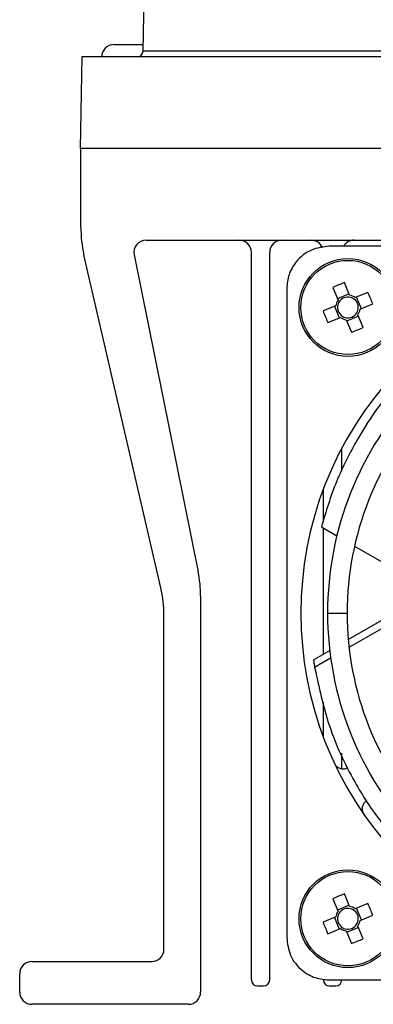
# Model space of a CAD drawing. Header units: millimetres. Extents: x -0.66 to 0.91, y -0.4 to 0.64.
# Tile 9 of 241: x -0.0314 to -0.0025, y -0.348 to -0.2675. Entities that reach past the tile are written whole.
import ezdxf

# ---------------------------------------------------------------- set-up
doc = ezdxf.new("R2010")
doc.units = ezdxf.units.MM
doc.layers.add('FORMAT', color=7, linetype='Continuous')

msp = doc.modelspace()

# ---------------------------------------------------------------- linework, layer by layer
at = {"layer": 'FORMAT', "color": 7, "linetype": 'Continuous', "lineweight": 25}
for p, q in [((-0.021333, -0.270031), (-0.01917, -0.14611)), ((-0.023729, -0.269522), (-0.021328, -0.269522)), ((-0.026342, -0.270522), (-0.026473, -0.278022)), ((0.203483, -0.270522), (-0.026342, -0.270522)), ((-0.021333, -0.270031), (0.198474, -0.270031)), ((0.203614, -0.278022), (-0.026473, -0.278022)), ((-0.026429, -0.284471), (-0.026429, -0.278022)), ((-0.021093, -0.285522), (0.198234, -0.285522)), ((-0.012479, -0.346022), (-0.012479, -0.286522)), ((-0.010979, -0.346022), (-0.010979, -0.286522)), ((0.046963, -0.286018), (-0.006121, -0.286018)), ((-0.019886, -0.313952), (-0.026173, -0.28672)), ((-0.022073, -0.28672), (-0.016828, -0.312652)), ((-0.004436, -0.290023), (-0.004864, -0.288992)), ((-0.009583, -0.28948), (-0.009583, -0.342564)), ((-0.005815, -0.289386), (-0.005387, -0.290418)), ((-0.00448, -0.289916), (-0.005432, -0.290311)), ((-0.002943, -0.289786), (-0.003975, -0.290214)), ((-0.003474, -0.291121), (-0.003868, -0.29017)), ((-0.00358, -0.291165), (-0.002549, -0.290738)), ((-0.005578, -0.290879), (-0.00661, -0.291307)), ((-0.005685, -0.290923), (-0.00529, -0.291874)), ((-0.006215, -0.292258), (-0.005184, -0.29183)), ((-0.004723, -0.292021), (-0.004295, -0.293053)), ((-0.004678, -0.292128), (-0.003727, -0.291733)), ((-0.003343, -0.292658), (-0.003771, -0.291626)), ((-0.005079, -0.304412), (-0.005079, -0.302529)), ((-0.006579, -0.308463), (-0.006579, -0.305857)), ((-0.006749, -0.30897), (-0.005484, -0.309701)), ((-0.006579, -0.319367), (-0.006579, -0.309069)), ((-0.004037, -0.310537), (-4.8e-05, -0.312839)), ((-0.016629, -0.314634), (-0.016629, -0.347022)), ((-0.019629, -0.343522), (-0.019629, -0.316202)), ((-0.006244, -0.316022), (-0.004644, -0.316022)), ((-0.00455, -0.318195), (-0.000292, -0.315737)), ((-0.004488, -0.318821), (-0.000291, -0.316399)), ((-0.00739, -0.319834), (-0.006069, -0.319072)), ((-0.007299, -0.320445), (-0.005991, -0.319689)), ((-0.006579, -0.326187), (-0.006579, -0.323303)), ((-0.005079, -0.328748), (-0.005079, -0.327485)), ((-0.004436, -0.340023), (-0.004864, -0.338992)), ((-0.005815, -0.339386), (-0.005387, -0.340418)), ((-0.002943, -0.339786), (-0.003975, -0.340214)), ((-0.00448, -0.339916), (-0.005432, -0.340311)), ((-0.003474, -0.341121), (-0.003868, -0.34017)), ((-0.005578, -0.340879), (-0.00661, -0.341307)), ((-0.005685, -0.340923), (-0.00529, -0.341874)), ((-0.00358, -0.341165), (-0.002549, -0.340738)), ((-0.006215, -0.342258), (-0.005184, -0.34183)), ((-0.004723, -0.342021), (-0.004295, -0.343053)), ((-0.004678, -0.342128), (-0.003727, -0.341733)), ((-0.003343, -0.342658), (-0.003771, -0.341626)), ((-0.030429, -0.344522), (-0.020629, -0.344522)), ((-0.031429, -0.347022), (-0.031429, -0.345522)), ((-0.006121, -0.346026), (0.046963, -0.346026)), ((-0.011979, -0.346522), (-0.011479, -0.346522)), ((-0.006079, -0.346522), (-0.005579, -0.346522)), ((-0.017629, -0.348022), (-0.030429, -0.348022))]:
    msp.add_line(p, q, dxfattribs=at)
for centre, radius in [((-0.004579, -0.291022), 0.004), ((-0.004579, -0.291022), 0.0038534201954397), ((-0.004579, -0.341022), 0.004), ((-0.004579, -0.341022), 0.0038534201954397)]:
    msp.add_circle(centre, radius, dxfattribs=at)
for centre, radius, start, end in [((-0.023729, -0.270522), 0.001, 90, 180), ((-0.021833, -0.270022), 0.0005, 270, 359), ((-0.016429, -0.284471), 0.01, 180, 193.000864), ((-0.021093, -0.286522), 0.0010000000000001, 90, 191.434972), ((-0.013479, -0.286522), 0.001, 0, 90), ((-0.009979, -0.286522), 0.001, 90, 180), ((-0.007579, -0.286522), 0.001, 22.949374, 90), ((-0.004079, -0.286522), 0.001, 90, 149.734809), ((0.000165, -0.302464), 0.0143806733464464, 110.470361, 114.574986), ((-0.016021, -0.295767), 0.0143806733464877, 20.470361, 24.574986), ((-0.004579, -0.291022), 0.0010091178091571, 143.209603, 171.835744), ((-0.004579, -0.291022), 0.000851, 149.763777, 165.28157), ((-0.004579, -0.291022), 0.000851, 75.28157, 149.763777), ((-0.004579, -0.291022), 0.0010091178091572, 53.209603, 81.835744), ((-0.004579, -0.291022), 0.000851, 59.763777, 75.28157), ((-0.004579, -0.291022), 0.0008510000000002, 345.28157, 59.763777), ((0.006863, -0.286277), 0.01438067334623, 200.470361, 204.574986), ((-0.004579, -0.291022), 0.000851, 165.28157, 239.763777), ((-0.004579, -0.291022), 0.0008510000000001, 255.28157, 329.763777), ((-0.004579, -0.291022), 0.0008510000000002, 329.763777, 345.28157), ((-0.004579, -0.291022), 0.0010091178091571, 323.209603, 351.835744), ((-0.004579, -0.291022), 0.0010091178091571, 233.209603, 261.835744), ((-0.004579, -0.291022), 0.000851, 239.763777, 255.28157), ((-0.009324, -0.27958), 0.0143806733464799, 290.470361, 294.574986), ((0.020421, -0.316022), 0.02885, 136.588995, 223.411005), ((0.020421, -0.316022), 0.0266650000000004, 136.719239, 180), ((0.020421, -0.316022), 0.0250650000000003, 136.829021, 180), ((-0.026629, -0.314634), 0.01, 0, 11.434972), ((-0.029629, -0.316202), 0.01, 0, 13.000864), ((0.020421, -0.316022), 0.0266650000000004, 180, 223.280761), ((0.020421, -0.316022), 0.0250650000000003, 180, 223.170979), ((0.000165, -0.352464), 0.0143806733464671, 110.470361, 114.574986), ((-0.016021, -0.345767), 0.0143806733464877, 20.470361, 24.574986), ((-0.004579, -0.341022), 0.0010091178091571, 143.209603, 171.835744), ((-0.004579, -0.341022), 0.0008509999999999, 149.763777, 165.28157), ((-0.004579, -0.341022), 0.000851, 75.28157, 149.763777), ((-0.004579, -0.341022), 0.0010091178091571, 53.209603, 81.835744), ((-0.004579, -0.341022), 0.000851, 59.763777, 75.28157), ((-0.004579, -0.341022), 0.0008510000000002, 345.28157, 59.763777), ((0.006863, -0.336277), 0.0143806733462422, 200.470361, 204.574986), ((-0.004579, -0.341022), 0.000851, 165.28157, 239.763777), ((-0.004579, -0.341022), 0.0008510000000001, 255.28157, 329.763777), ((-0.004579, -0.341022), 0.0008510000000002, 329.763777, 345.28157), ((-0.004579, -0.341022), 0.0010091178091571, 323.209603, 351.835744), ((-0.004579, -0.341022), 0.0010091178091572, 233.209603, 261.835744), ((-0.004579, -0.341022), 0.000851, 239.763777, 255.28157), ((-0.009324, -0.32958), 0.0143806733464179, 290.470361, 294.574986), ((-0.020629, -0.343522), 0.001, 270, 0), ((-0.030429, -0.345522), 0.001, 90, 180), ((-0.011979, -0.346022), 0.0005000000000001, 180, 270), ((-0.011479, -0.346022), 0.0005000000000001, 270, 0), ((-0.006079, -0.346022), 0.0005000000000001, 180, 270), ((-0.005579, -0.346022), 0.0005000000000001, 270, 0), ((-0.030429, -0.347022), 0.001, 180, 270), ((-0.017629, -0.347022), 0.0010000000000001, 270, 0)]:
    msp.add_arc(centre, radius, start, end, dxfattribs=at)
for points, knots in [([(-0.0061213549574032, -0.2860180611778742), (-0.0066119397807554, -0.2860790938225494), (-0.0076328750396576, -0.2862061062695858), (-0.0087941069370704, -0.2871425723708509), (-0.0094699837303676, -0.2883072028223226), (-0.0095465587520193, -0.289099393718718), (-0.0095833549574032, -0.2894800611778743)], [0, 0, 0, 0, 0.2702613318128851, 0.5624293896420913, 0.7897364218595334, 1, 1, 1, 1]), ([(7.29930224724e-05, -0.2968057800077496), (-0.0002325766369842, -0.297093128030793), (-0.0017789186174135, -0.2985472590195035), (-0.0036386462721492, -0.3014158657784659), (-0.0056144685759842, -0.3052035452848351), (-0.0063737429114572, -0.3077234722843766), (-0.0067494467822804, -0.3089703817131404)], [0, 0, 0, 0, 0.0879119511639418, 0.4448803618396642, 0.7253158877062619, 1, 1, 1, 1]), ([(-0.0073895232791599, -0.3198344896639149), (-0.0073735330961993, -0.3199485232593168), (-0.0073449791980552, -0.3201521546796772), (-0.0073130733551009, -0.3203552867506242), (-0.007299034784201, -0.3204446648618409)], [0, 0, 0, 0, 0.5600000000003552, 1, 1, 1, 1]), ([(-0.007299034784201, -0.3204446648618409), (-0.0069526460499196, -0.3220716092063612), (-0.0062501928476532, -0.3253709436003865), (-0.0042827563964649, -0.3295653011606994), (-0.0019606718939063, -0.3331575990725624), (-0.0001615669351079, -0.3350766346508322), (0.0007286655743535, -0.3360262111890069)], [0, 0, 0, 0, 0.2757505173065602, 0.559203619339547, 0.7818852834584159, 1, 1, 1, 1]), ([(-0.0056793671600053, -0.328314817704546), (-0.0056414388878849, -0.3283803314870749), (-0.005562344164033, -0.3285169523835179), (-0.0053679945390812, -0.3286702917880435), (-0.0051190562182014, -0.3287645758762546), (-0.0048380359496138, -0.3287721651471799), (-0.0046662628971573, -0.328694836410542), (-0.0045840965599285, -0.3286578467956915)], [0, 0, 0, 0, 0.1757160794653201, 0.3664341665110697, 0.5639597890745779, 0.7914234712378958, 1, 1, 1, 1]), ([(-0.0030246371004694, -0.3313589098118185), (-0.00308676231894, -0.3314021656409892), (-0.0032163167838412, -0.3314923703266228), (-0.0033529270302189, -0.3316988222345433), (-0.003426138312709, -0.3319547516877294), (-0.0034102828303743, -0.3322354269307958), (-0.0033189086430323, -0.3324001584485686), (-0.0032752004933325, -0.3324789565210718)], [0, 0, 0, 0, 0.1757160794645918, 0.3664341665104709, 0.5639597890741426, 0.7914234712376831, 1, 1, 1, 1]), ([(-0.0095833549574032, -0.3425640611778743), (-0.009522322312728, -0.3430546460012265), (-0.0093953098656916, -0.3440755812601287), (-0.0084588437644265, -0.3452368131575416), (-0.0072942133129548, -0.3459126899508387), (-0.0065020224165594, -0.3459892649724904), (-0.0061213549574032, -0.3460260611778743)], [0, 0, 0, 0, 0.2702613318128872, 0.5624293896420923, 0.7897364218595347, 1, 1, 1, 1])]:
    msp.add_open_spline(points, degree=3, knots=knots, dxfattribs=at)

doc.saveas('drawing.dxf')
